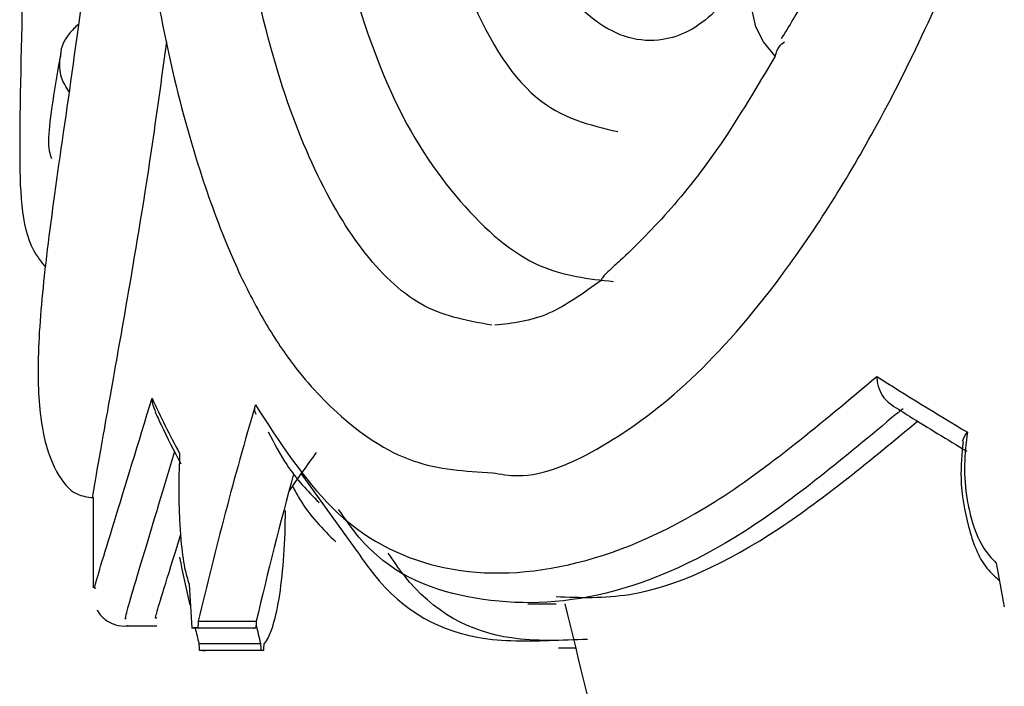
# Model space of a CAD drawing. Header units: millimetres. Extents: x 112 to 251, y 122 to 268.
# Tile 32 of 60: x 197.75 to 200.35, y 164.53 to 166.28. Entities that reach past the tile are written whole.
import ezdxf

# ---------------------------------------------------------------- set-up
doc = ezdxf.new("R2010")
doc.units = ezdxf.units.MM

msp = doc.modelspace()

# ---------------------------------------------------------------- linework, layer by layer
at = {"color": 1, "linetype": 'Continuous', "lineweight": 25}
msp.add_line((198.4949, 165.086), (198.637, 164.8887), dxfattribs=at)
at = {"color": 7, "linetype": 'Continuous', "lineweight": 25}
for p, q in [((197.9462, 165.0246), (197.9462, 164.7856)), ((199.0913, 164.7435), (199.1662, 164.7433)), ((198.2234, 164.6981), (198.3762, 164.6976)), ((198.0335, 164.6853), (198.1143, 164.6853)), ((198.369, 164.6797), (198.2066, 164.6797)), ((198.2225, 164.6806), (198.3753, 164.6801)), ((198.225, 164.6388), (198.3874, 164.6388)), ((198.226, 164.6212), (198.3884, 164.6212)), ((198.3949, 164.6209), (198.2424, 164.6204)), ((199.1726, 164.6272), (199.2188, 164.6273))]:
    msp.add_line(p, q, dxfattribs=at)
at = {"color": 7, "linetype": 'Continuous', "lineweight": 25, "flags": 128}
for points in [[(199.7431, 166.187), (199.7121, 166.2242), (199.6918, 166.2639), (199.6837, 166.3035), (199.6882, 166.3402), (199.7052, 166.3717), (199.7333, 166.3957), (199.7708, 166.4107), (199.8151, 166.4156)], [(198.369, 164.6797), (198.3698, 164.6798), (198.3706, 164.6798), (198.3714, 164.6799), (198.3722, 164.6799), (198.3729, 164.68), (198.3737, 164.68), (198.3745, 164.68), (198.3753, 164.6801)]]:
    msp.add_lwpolyline(points, dxfattribs=at)
at = {"color": 7, "linetype": 'Continuous', "lineweight": 25}
for centre, radius, start, end in [((199.0541, 149.133), 15.5698, 93.06178, 93.12025), ((198.7477, 174.4893), 9.8818, 266.97384, 267.06928), ((198.6813, 170.1987), 5.5851, 266.994, 267.0606)]:
    msp.add_arc(centre, radius, start, end, dxfattribs=at)
for centre, major_axis, ratio, start_param, end_param in [((216.2462, 166.0007), (18.2917, -2.0264), 0.27194, 3.651287, 3.678843), ((216.2462, 166.0007), (18.3, 0.0189), 0.292934, 3.271801, 3.299358), ((216.2462, 166.9669), (17.6135, 7.8722), 0.630752, 2.650232, 2.692535), ((216.2462, 165.9171), (18.1314, 2.053), 0.272398, 2.89305, 2.912303), ((216.2462, 166.9669), (17.4595, 7.8033), 0.630752, 2.66495, 2.694064), ((216.2462, 166.9669), (18.2999, -0.0943), 0.744581, 3.303289, 3.3127), ((216.2462, 173.0321), (-7.0824, 48.7392), 0.346208, 1.688967, 1.691367), ((216.2462, 173.0321), (0.0667, 48.7907), 0.375069, 1.740945, 1.743345), ((216.2462, 174.9639), (6.7257, 60.4016), 0.281768, 1.772863, 1.773158), ((216.2462, 174.9639), (6.6669, 59.8735), 0.281768, 1.774393, 1.77469), ((216.2462, 166.9669), (18.2999, -0.0943), 0.744581, 3.317164, 3.320215), ((216.2462, 166.9669), (18.1399, -0.0935), 0.744581, 3.318023, 3.321744), ((216.2462, 174.9639), (-0.0627, 60.4414), 0.302771, 1.742152, 1.742447), ((216.2462, 174.9639), (-0.0622, 59.913), 0.302771, 1.743682, 1.743979), ((216.2462, 173.0321), (7.1366, 48.3118), 0.345199, 1.796144, 1.79651)]:
    msp.add_ellipse(centre, major_axis=major_axis, ratio=ratio, start_param=start_param, end_param=end_param, dxfattribs=at)
at = {"color": 1, "linetype": 'Continuous', "lineweight": 25}
for points, knots in [([(199.7638, 166.8834), (199.76, 166.8137), (199.7525, 166.6747), (199.7146, 166.5315), (199.6607, 166.3985), (199.5756, 166.2777), (199.4306, 166.2078), (199.2664, 166.256), (199.1121, 166.4501), (199.0098, 166.7521), (198.9633, 167.0744), (198.9557, 167.3387), (198.9737, 167.5601), (199.013, 167.7302), (199.0737, 167.8454), (199.2462, 167.9176), (199.4435, 167.9303), (199.6652, 167.9409), (199.7545, 167.9244), (199.8177, 167.8888), (199.8495, 167.8532), (199.8708, 167.8025), (199.8799, 167.7497), (199.8821, 167.7091), (199.8797, 167.6898), (199.8794, 167.6876)], [0, 0, 0, 0, 0.035754, 0.071194, 0.083299, 0.129641, 0.188641, 0.267321, 0.346774, 0.426371, 0.481101, 0.52499, 0.560372, 0.595999, 0.628332, 0.665871, 0.847988, 0.893691, 0.939206, 0.954539, 0.969982, 0.979823, 0.989698, 0.998842, 1, 1, 1, 1]), ([(197.8829, 166.0931), (197.8752, 166.1054), (197.8573, 166.1341), (197.8586, 166.1652), (197.8594, 166.1829)], [0, 0, 0, 0, 0.431617, 1, 1, 1, 1]), ([(200.08, 165.2575), (200.08, 165.2574), (200.0738, 165.2519), (200.0682, 165.2479), (200.0626, 165.2439)], [0, 0, 0, 0, 0.0123239, 1, 1, 1, 1]), ([(198.1609, 165.1453), (198.1324, 165.0504), (198.0687, 164.8382), (198.0258, 164.6956), (198.0315, 164.7031), (198.0336, 164.7058)], [0, 0, 0, 0, 0.34162, 0.763932, 1, 1, 1, 1])]:
    msp.add_open_spline(points, degree=3, knots=knots, dxfattribs=at)
at = {"color": 7, "linetype": 'Continuous', "lineweight": 25}
for points, knots in [([(200.0231, 166.8074), (199.9919, 166.7274), (199.9272, 166.5609), (199.8379, 166.3606), (199.7796, 166.2658), (199.7588, 166.2319)], [0, 0, 0, 0, 0.372579, 0.77523, 1, 1, 1, 1]), ([(198.9966, 165.4779), (198.9365, 165.4885), (198.8162, 165.5096), (198.6607, 165.6533), (198.5272, 165.8761), (198.4002, 166.2151), (198.3381, 166.5405), (198.3018, 166.7313)], [0, 0, 0, 0, 0.1846213, 0.3692527, 0.5538652, 0.7384732, 1, 1, 1, 1]), ([(197.9633, 166.7056), (197.9445, 166.5538), (197.9082, 166.2618), (197.8554, 165.9016), (197.8154, 165.6091), (197.7971, 165.3791), (197.8067, 165.2049), (197.8445, 165.0897), (197.8938, 165.0297), (197.9319, 165.0252), (197.9464, 165.0235)], [0, 0, 0, 0, 0.172147, 0.331301, 0.478716, 0.613414, 0.736006, 0.845686, 0.941467, 1, 1, 1, 1]), ([(198.8394, 166.6466), (198.8682, 166.5496), (198.9408, 166.3047), (199.1034, 166.0405), (199.2543, 166.0053), (199.3288, 165.9879)], [0, 0, 0, 0, 0.249227, 0.629546, 1, 1, 1, 1]), ([(198.9982, 165.089), (199.0202, 165.0852), (199.1095, 165.0701), (199.2866, 165.1479), (199.521, 165.3193), (199.7659, 165.5995), (200.0204, 165.9984), (200.1927, 166.3669), (200.2787, 166.5938), (200.2877, 166.6175)], [0, 0, 0, 0, 0.056497, 0.229426, 0.402332, 0.575246, 0.761824, 0.975087, 1, 1, 1, 1]), ([(198.0745, 166.5722), (198.0985, 166.4336), (198.1428, 166.1781), (198.2251, 165.8814), (198.3049, 165.6675), (198.38, 165.5148), (198.4677, 165.3741), (198.6013, 165.224), (198.7848, 165.1011), (198.9277, 165.0929), (198.9981, 165.0889)], [0, 0, 0, 0, 0.164859, 0.304018, 0.417895, 0.507212, 0.586019, 0.699691, 0.851977, 1, 1, 1, 1]), ([(198.5982, 166.47), (198.6394, 166.3364), (198.7224, 166.0675), (198.9108, 165.787), (199.1105, 165.6152), (199.2519, 165.6), (199.3168, 165.593)], [0, 0, 0, 0, 0.256052, 0.515544, 0.777414, 1, 1, 1, 1]), ([(197.7623, 166.424), (197.758, 166.2567), (197.7501, 165.958), (197.756, 165.7138), (197.8096, 165.6446), (197.8207, 165.6303)], [0, 0, 0, 0, 0.5022743, 0.8968979, 1, 1, 1, 1]), ([(197.9078, 166.2705), (197.8992, 166.2625), (197.8762, 166.2411), (197.8602, 166.2086), (197.8608, 166.187), (197.8609, 166.185)], [0, 0, 0, 0, 0.350406, 0.939208, 1, 1, 1, 1]), ([(199.7431, 166.187), (199.746, 166.1961), (199.7506, 166.2109), (199.7628, 166.2209), (199.7675, 166.2248)], [0, 0, 0, 0, 0.61556, 1, 1, 1, 1]), ([(197.9469, 165.0246), (197.9467, 165.0239), (197.9432, 165.0147), (197.9563, 165.0925), (197.9866, 165.2604), (198.0367, 165.5451), (198.0907, 165.8613), (198.127, 166.1257), (198.1405, 166.224)], [0, 0, 0, 0, 0.014714, 0.223586, 0.432429, 0.641282, 0.86664, 1, 1, 1, 1]), ([(197.8613, 166.1962), (197.8461, 166.1074), (197.8207, 165.9595), (197.8324, 165.9292), (197.837, 165.9171)], [0, 0, 0, 0, 0.600182, 1, 1, 1, 1]), ([(199.7431, 166.187), (199.6955, 166.1067), (199.6003, 165.9462), (199.4572, 165.7665), (199.3576, 165.6688), (199.3083, 165.6242), (199.2928, 165.6086), (199.2857, 165.5998), (199.2853, 165.596), (199.2851, 165.5946)], [0, 0, 0, 0, 0.267359, 0.53474, 0.80917, 0.888855, 0.943204, 0.980548, 1, 1, 1, 1]), ([(199.2848, 165.5958), (199.2384, 165.5624), (199.1406, 165.4921), (199.0513, 165.4826), (199.0045, 165.4777)], [0, 0, 0, 0, 0.475649, 1, 1, 1, 1]), ([(198.3738, 165.268), (198.4378, 165.1693), (198.5726, 164.9616), (198.849, 164.8162), (199.1885, 164.8202), (199.5806, 164.9811), (199.8659, 165.2209), (200.0106, 165.3425)], [0, 0, 0, 0, 0.181483, 0.382047, 0.588499, 0.79126, 1, 1, 1, 1]), ([(200.0106, 165.3425), (200.0106, 165.3422), (200.0108, 165.336), (200.0128, 165.3203), (200.0212, 165.2976), (200.0348, 165.2781), (200.0461, 165.271), (200.0505, 165.2683)], [0, 0, 0, 0, 0.011151, 0.208528, 0.520505, 0.815586, 1, 1, 1, 1]), ([(197.9528, 164.7856), (197.9513, 164.7838), (197.9462, 164.7778), (197.9934, 164.9305), (198.0658, 165.1677), (198.1018, 165.2859)], [0, 0, 0, 0, 0.172212, 0.587477, 1, 1, 1, 1]), ([(198.1018, 165.2859), (198.1018, 165.2856), (198.1019, 165.2793), (198.103, 165.2667), (198.108, 165.2557), (198.1106, 165.25)], [0, 0, 0, 0, 0.0268749, 0.503109, 1, 1, 1, 1]), ([(198.376, 165.2426), (198.3743, 165.2463), (198.3707, 165.2542), (198.3727, 165.2632), (198.3738, 165.268)], [0, 0, 0, 0, 0.4743847, 1, 1, 1, 1]), ([(200.05, 165.2675), (200.0656, 165.2577), (200.13, 165.217), (200.1969, 165.1765), (200.2477, 165.1457)], [0, 0, 0, 0, 0.241313, 1, 1, 1, 1]), ([(198.1097, 165.2497), (198.1149, 165.2383), (198.1356, 165.1925), (198.1595, 165.1469), (198.1775, 165.1126)], [0, 0, 0, 0, 0.247613, 1, 1, 1, 1]), ([(200.0626, 165.2439), (199.9274, 165.1309), (199.6513, 164.8998), (199.2662, 164.7388), (198.9272, 164.7424), (198.7025, 164.8339), (198.6106, 164.9672), (198.5932, 164.9924)], [0, 0, 0, 0, 0.228294, 0.46637, 0.705251, 0.94415, 1, 1, 1, 1]), ([(199.1662, 164.7627), (199.2292, 164.7602), (199.4056, 164.7534), (199.7296, 164.9034), (199.9958, 165.1236), (200.1183, 165.2249)], [0, 0, 0, 0, 0.2309182, 0.6460334, 1, 1, 1, 1]), ([(198.408, 165.1968), (198.4235, 165.1667), (198.462, 165.0924), (198.5119, 165.0409), (198.5416, 165.0103)], [0, 0, 0, 0, 0.404218, 1, 1, 1, 1]), ([(200.2494, 165.1959), (200.2493, 165.1958), (200.2421, 165.1881), (200.2389, 165.1798), (200.2358, 165.1717)], [0, 0, 0, 0, 0.016023, 1, 1, 1, 1]), ([(200.2494, 165.1959), (200.246, 165.1672), (200.2389, 165.1083), (200.2457, 165.0282), (200.262, 164.9544), (200.2868, 164.8922), (200.3128, 164.8642), (200.325, 164.8511)], [0, 0, 0, 0, 0.211147, 0.434524, 0.570078, 0.79773, 1, 1, 1, 1]), ([(200.2381, 165.1716), (200.235, 165.1391), (200.2278, 165.0624), (200.25, 164.9427), (200.2839, 164.8493), (200.3222, 164.8153), (200.3336, 164.8051)], [0, 0, 0, 0, 0.229047, 0.539506, 0.862444, 1, 1, 1, 1]), ([(198.1744, 165.1398), (198.1733, 165.1111), (198.171, 165.0521), (198.1731, 164.972), (198.1784, 164.8984), (198.1865, 164.8362), (198.1952, 164.8083), (198.1993, 164.7951)], [0, 0, 0, 0, 0.211149, 0.434524, 0.57008, 0.797733, 1, 1, 1, 1]), ([(198.4717, 165.053), (198.4777, 165.042), (198.5102, 164.9821), (198.5517, 164.9405), (198.5856, 164.9066)], [0, 0, 0, 0, 0.184232, 1, 1, 1, 1]), ([(198.4521, 164.9899), (198.4521, 164.9898), (198.4521, 164.9498), (198.4494, 164.8694), (198.438, 164.7634), (198.4208, 164.6826), (198.4057, 164.6483), (198.3973, 164.6396), (198.3961, 164.6383)], [0, 0, 0, 0, 0.0009013, 0.2385832, 0.4762264, 0.7150648, 0.9567329, 1, 1, 1, 1]), ([(198.1143, 164.7077), (198.1121, 164.7051), (198.1063, 164.6981), (198.1337, 164.7852), (198.1719, 164.9086), (198.1769, 164.9246)], [0, 0, 0, 0, 0.338136, 0.913855, 1, 1, 1, 1]), ([(198.637, 164.8887), (198.6526, 164.8659), (198.7441, 164.7327), (198.921, 164.6394), (199.1053, 164.6457), (199.1726, 164.648)], [0, 0, 0, 0, 0.115747, 0.676608, 1, 1, 1, 1]), ([(199.2484, 164.6498), (199.1804, 164.647), (198.9974, 164.6395), (198.8248, 164.7296), (198.7374, 164.8573), (198.7237, 164.8773)], [0, 0, 0, 0, 0.332756, 0.895578, 1, 1, 1, 1]), ([(197.9574, 164.7275), (197.9581, 164.7259), (197.962, 164.7168), (197.978, 164.7004), (198.0045, 164.6872), (198.0271, 164.6837), (198.0375, 164.6865), (198.0385, 164.6867)], [0, 0, 0, 0, 0.059112, 0.350746, 0.658404, 0.966407, 1, 1, 1, 1]), ([(199.1889, 164.7432), (199.263, 164.4415), (199.4107, 163.8397), (199.6917, 162.9561), (200.0137, 162.0929), (200.379, 161.2531), (200.7849, 160.4385), (201.2295, 159.6511), (201.7108, 158.8927), (202.2267, 158.165), (202.7747, 157.4695), (203.3525, 156.8075), (203.9577, 156.1804), (204.5876, 155.5893), (205.2396, 155.0351), (205.9107, 154.5185), (206.5982, 154.0406), (207.1454, 153.6962), (207.4629, 153.5119), (207.5421, 153.466)], [0, 0, 0, 0, 0.064551, 0.128723, 0.192513, 0.255917, 0.318927, 0.381535, 0.443727, 0.505488, 0.566801, 0.627644, 0.68799, 0.747809, 0.807066, 0.865716, 0.92371, 0.980986, 1, 1, 1, 1])]:
    msp.add_open_spline(points, degree=3, knots=knots, dxfattribs=at)

doc.saveas('drawing.dxf')
